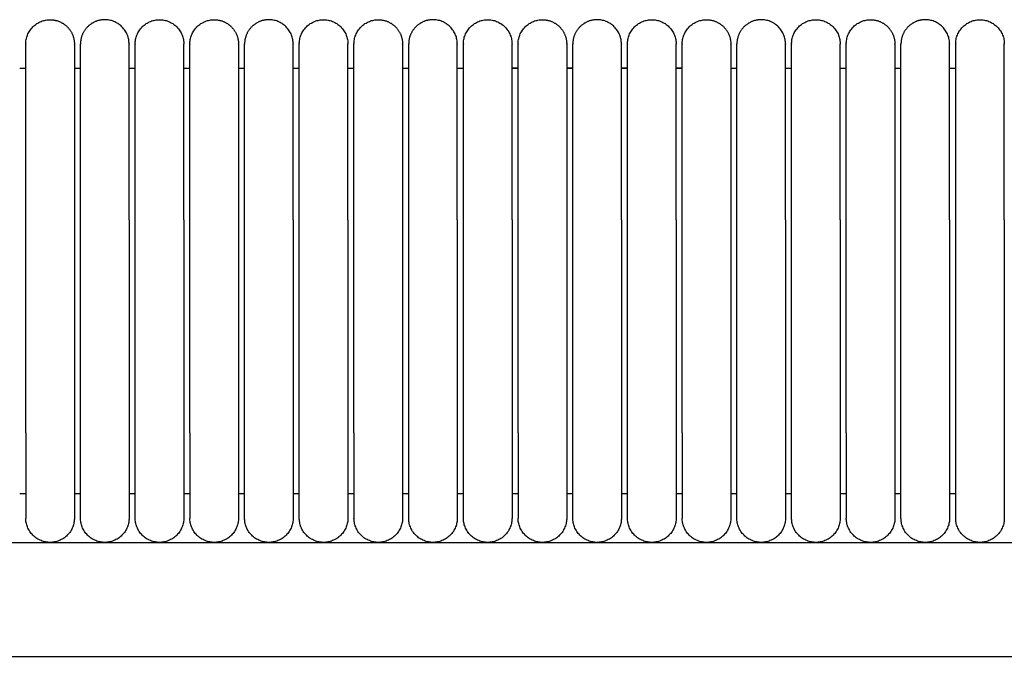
# Model space of a CAD drawing. Header units: millimetres. Extents: x -31695 to -19845, y -5614 to 7253.
# Tile 152 of 256: x -30543 to -30462, y 5436 to 5489. Entities that reach past the tile are written whole.
import ezdxf

# ---------------------------------------------------------------- set-up
doc = ezdxf.new("R2010")
doc.units = ezdxf.units.MM
doc.layers.add('2d', color=7, linetype='Continuous', true_color=0x000000)

msp = doc.modelspace()

# ---------------------------------------------------------------- linework, layer by layer
at = {"layer": '2d', "linetype": 'Continuous', "lineweight": -3}
msp.add_line((-31323.239, 5446.495), (-30409.135, 5446.495), dxfattribs=at)
for points, weights, knots in [([(-30542.204, 5487.495), (-30542.204, 5489.495), (-30540.204, 5489.495), (-30539.376, 5489.495), (-30538.79, 5488.909), (-30538.204, 5488.323), (-30538.204, 5487.495)], [1, 0.707106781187, 1, 0.853553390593, 0.853553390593, 0.853553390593, 1], [0, 0, 0, 4, 4, 5.656854, 5.656854, 7.313708, 7.313708, 7.313708]), ([(-30533.704, 5487.495), (-30533.704, 5489.495), (-30535.704, 5489.495), (-30536.533, 5489.495), (-30537.119, 5488.909), (-30537.704, 5488.323), (-30537.704, 5487.495)], [1, 0.707106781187, 1, 0.853553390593, 0.853553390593, 0.853553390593, 1], [0, 0, 0, 4, 4, 5.656854, 5.656854, 7.313708, 7.313708, 7.313708]), ([(-30533.204, 5487.495), (-30533.204, 5489.495), (-30531.204, 5489.495), (-30529.204, 5489.495), (-30529.204, 5487.495)], [1, 0.707106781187, 1, 0.707106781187, 1], [0, 0, 0, 1.570796, 1.570796, 3.141593, 3.141593, 3.141593]), ([(-30528.704, 5487.495), (-30528.704, 5489.495), (-30526.704, 5489.495), (-30525.876, 5489.495), (-30525.29, 5488.909), (-30524.704, 5488.323), (-30524.704, 5487.495)], [1, 0.707106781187, 1, 0.853553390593, 0.853553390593, 0.853553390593, 1], [0, 0, 0, 4, 4, 5.656854, 5.656854, 7.313708, 7.313708, 7.313708]), ([(-30520.204, 5487.495), (-30520.204, 5489.495), (-30522.204, 5489.495), (-30523.033, 5489.495), (-30523.619, 5488.909), (-30524.204, 5488.323), (-30524.204, 5487.495)], [1, 0.707106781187, 1, 0.853553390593, 0.853553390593, 0.853553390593, 1], [0, 0, 0, 4, 4, 5.656854, 5.656854, 7.313708, 7.313708, 7.313708]), ([(-30519.704, 5487.495), (-30519.704, 5489.495), (-30517.704, 5489.495), (-30515.704, 5489.495), (-30515.704, 5487.495)], [1, 0.707106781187, 1, 0.707106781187, 1], [0, 0, 0, 1.570796, 1.570796, 3.141593, 3.141593, 3.141593]), ([(-30515.204, 5487.495), (-30515.204, 5489.495), (-30513.204, 5489.495), (-30512.376, 5489.495), (-30511.79, 5488.909), (-30511.204, 5488.323), (-30511.204, 5487.495)], [1, 0.707106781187, 1, 0.853553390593, 0.853553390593, 0.853553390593, 1], [0, 0, 0, 4, 4, 5.656854, 5.656854, 7.313708, 7.313708, 7.313708]), ([(-30506.704, 5487.495), (-30506.704, 5489.495), (-30508.704, 5489.495), (-30509.533, 5489.495), (-30510.119, 5488.909), (-30510.704, 5488.323), (-30510.704, 5487.495)], [1, 0.707106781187, 1, 0.853553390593, 0.853553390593, 0.853553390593, 1], [0, 0, 0, 4, 4, 5.656854, 5.656854, 7.313708, 7.313708, 7.313708]), ([(-30506.204, 5487.495), (-30506.204, 5489.495), (-30504.204, 5489.495), (-30502.204, 5489.495), (-30502.204, 5487.495)], [1, 0.707106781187, 1, 0.707106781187, 1], [0, 0, 0, 1.570796, 1.570796, 3.141593, 3.141593, 3.141593]), ([(-30501.704, 5487.495), (-30501.704, 5489.495), (-30499.704, 5489.495), (-30498.876, 5489.495), (-30498.29, 5488.909), (-30497.704, 5488.323), (-30497.704, 5487.495)], [1, 0.707106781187, 1, 0.853553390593, 0.853553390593, 0.853553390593, 1], [0, 0, 0, 4, 4, 5.656854, 5.656854, 7.313708, 7.313708, 7.313708]), ([(-30493.204, 5487.495), (-30493.204, 5489.495), (-30495.204, 5489.495), (-30496.033, 5489.495), (-30496.619, 5488.909), (-30497.204, 5488.323), (-30497.204, 5487.495)], [1, 0.707106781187, 1, 0.853553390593, 0.853553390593, 0.853553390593, 1], [0, 0, 0, 4, 4, 5.656854, 5.656854, 7.313708, 7.313708, 7.313708]), ([(-30492.704, 5487.495), (-30492.704, 5489.495), (-30490.704, 5489.495), (-30488.704, 5489.495), (-30488.704, 5487.495)], [1, 0.707106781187, 1, 0.707106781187, 1], [0, 0, 0, 1.570796, 1.570796, 3.141593, 3.141593, 3.141593]), ([(-30488.204, 5487.495), (-30488.204, 5489.495), (-30486.204, 5489.495), (-30485.376, 5489.495), (-30484.79, 5488.909), (-30484.204, 5488.323), (-30484.204, 5487.495)], [1, 0.707106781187, 1, 0.853553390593, 0.853553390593, 0.853553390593, 1], [0, 0, 0, 4, 4, 5.656854, 5.656854, 7.313708, 7.313708, 7.313708]), ([(-30479.704, 5487.495), (-30479.704, 5489.495), (-30481.704, 5489.495), (-30482.533, 5489.495), (-30483.119, 5488.909), (-30483.704, 5488.323), (-30483.704, 5487.495)], [1, 0.707106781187, 1, 0.853553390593, 0.853553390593, 0.853553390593, 1], [0, 0, 0, 4, 4, 5.656854, 5.656854, 7.313708, 7.313708, 7.313708]), ([(-30479.204, 5487.495), (-30479.204, 5489.495), (-30477.204, 5489.495), (-30475.204, 5489.495), (-30475.204, 5487.495)], [1, 0.707106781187, 1, 0.707106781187, 1], [0, 0, 0, 1.570796, 1.570796, 3.141593, 3.141593, 3.141593]), ([(-30474.704, 5487.495), (-30474.704, 5489.495), (-30472.704, 5489.495), (-30471.876, 5489.495), (-30471.29, 5488.909), (-30470.704, 5488.323), (-30470.704, 5487.495)], [1, 0.707106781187, 1, 0.853553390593, 0.853553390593, 0.853553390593, 1], [0, 0, 0, 4, 4, 5.656854, 5.656854, 7.313708, 7.313708, 7.313708]), ([(-30466.204, 5487.495), (-30466.204, 5489.495), (-30468.204, 5489.495), (-30469.033, 5489.495), (-30469.619, 5488.909), (-30470.204, 5488.323), (-30470.204, 5487.495)], [1, 0.707106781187, 1, 0.853553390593, 0.853553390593, 0.853553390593, 1], [0, 0, 0, 4, 4, 5.656854, 5.656854, 7.313708, 7.313708, 7.313708]), ([(-30465.704, 5487.495), (-30465.704, 5489.495), (-30463.704, 5489.495), (-30461.704, 5489.495), (-30461.704, 5487.495)], [1, 0.707106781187, 1, 0.707106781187, 1], [0, 0, 0, 1.570796, 1.570796, 3.141593, 3.141593, 3.141593]), ([(-30542.204, 5473.034), (-30542.204, 5478.005), (-30542.204, 5481.519), (-30542.204, 5483.87), (-30542.204, 5484.676)], [1, 0.853553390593, 0.853553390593, 0.853553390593, 0.919067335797], [0, 0, 0, 9.941125, 9.941125, 16.590224, 16.590224, 16.590224]), ([(-30538.204, 5484.676), (-30538.204, 5483.87), (-30538.204, 5481.519), (-30538.204, 5478.005), (-30538.204, 5473.034)], [0.919067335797, 0.853553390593, 0.853553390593, 0.853553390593, 1], [3.292027, 3.292027, 3.292027, 9.941125, 9.941125, 19.882251, 19.882251, 19.882251]), ([(-30537.704, 5473.034), (-30537.704, 5478.005), (-30537.704, 5481.519), (-30537.704, 5483.87), (-30537.704, 5484.676)], [1, 0.853553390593, 0.853553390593, 0.853553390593, 0.919067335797], [0, 0, 0, 9.941125, 9.941125, 16.590224, 16.590224, 16.590224]), ([(-30533.704, 5473.034), (-30533.704, 5478.005), (-30533.704, 5481.519), (-30533.704, 5483.87), (-30533.704, 5484.676)], [1, 0.853553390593, 0.853553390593, 0.853553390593, 0.919067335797], [0, 0, 0, 9.941125, 9.941125, 16.590224, 16.590224, 16.590224]), ([(-30533.204, 5473.034), (-30533.204, 5478.005), (-30533.204, 5481.519), (-30533.204, 5483.87), (-30533.204, 5484.676)], [1, 0.853553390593, 0.853553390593, 0.853553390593, 0.919067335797], [0, 0, 0, 9.941125, 9.941125, 16.590224, 16.590224, 16.590224]), ([(-30529.204, 5473.034), (-30529.204, 5478.005), (-30529.204, 5481.519), (-30529.204, 5483.87), (-30529.204, 5484.676)], [1, 0.853553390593, 0.853553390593, 0.853553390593, 0.919067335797], [0, 0, 0, 9.941125, 9.941125, 16.590224, 16.590224, 16.590224]), ([(-30528.704, 5473.034), (-30528.704, 5478.005), (-30528.704, 5481.519), (-30528.704, 5483.87), (-30528.704, 5484.676)], [1, 0.853553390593, 0.853553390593, 0.853553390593, 0.919067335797], [0, 0, 0, 9.941125, 9.941125, 16.590224, 16.590224, 16.590224]), ([(-30524.704, 5484.676), (-30524.704, 5483.87), (-30524.704, 5481.519), (-30524.704, 5478.005), (-30524.704, 5473.034)], [0.919067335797, 0.853553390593, 0.853553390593, 0.853553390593, 1], [3.292027, 3.292027, 3.292027, 9.941125, 9.941125, 19.882251, 19.882251, 19.882251]), ([(-30524.204, 5473.034), (-30524.204, 5478.005), (-30524.204, 5481.519), (-30524.204, 5483.87), (-30524.204, 5484.676)], [1, 0.853553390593, 0.853553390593, 0.853553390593, 0.919067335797], [0, 0, 0, 9.941125, 9.941125, 16.590224, 16.590224, 16.590224]), ([(-30520.204, 5473.034), (-30520.204, 5478.005), (-30520.204, 5481.519), (-30520.204, 5483.87), (-30520.204, 5484.676)], [1, 0.853553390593, 0.853553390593, 0.853553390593, 0.919067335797], [0, 0, 0, 9.941125, 9.941125, 16.590224, 16.590224, 16.590224]), ([(-30519.704, 5473.034), (-30519.704, 5478.005), (-30519.704, 5481.519), (-30519.704, 5483.87), (-30519.704, 5484.676)], [1, 0.853553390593, 0.853553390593, 0.853553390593, 0.919067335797], [0, 0, 0, 9.941125, 9.941125, 16.590224, 16.590224, 16.590224]), ([(-30515.704, 5473.034), (-30515.704, 5478.005), (-30515.704, 5481.519), (-30515.704, 5483.87), (-30515.704, 5484.676)], [1, 0.853553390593, 0.853553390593, 0.853553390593, 0.919067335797], [0, 0, 0, 9.941125, 9.941125, 16.590224, 16.590224, 16.590224]), ([(-30515.204, 5473.034), (-30515.204, 5478.005), (-30515.204, 5481.519), (-30515.204, 5483.87), (-30515.204, 5484.676)], [1, 0.853553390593, 0.853553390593, 0.853553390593, 0.919067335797], [0, 0, 0, 9.941125, 9.941125, 16.590224, 16.590224, 16.590224]), ([(-30511.204, 5484.676), (-30511.204, 5483.87), (-30511.204, 5481.519), (-30511.204, 5478.005), (-30511.204, 5473.034)], [0.919067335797, 0.853553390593, 0.853553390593, 0.853553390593, 1], [3.292027, 3.292027, 3.292027, 9.941125, 9.941125, 19.882251, 19.882251, 19.882251]), ([(-30510.704, 5473.034), (-30510.704, 5478.005), (-30510.704, 5481.519), (-30510.704, 5483.87), (-30510.704, 5484.676)], [1, 0.853553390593, 0.853553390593, 0.853553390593, 0.919067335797], [0, 0, 0, 9.941125, 9.941125, 16.590224, 16.590224, 16.590224]), ([(-30506.704, 5473.034), (-30506.704, 5478.005), (-30506.704, 5481.519), (-30506.704, 5483.87), (-30506.704, 5484.676)], [1, 0.853553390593, 0.853553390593, 0.853553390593, 0.919067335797], [0, 0, 0, 9.941125, 9.941125, 16.590224, 16.590224, 16.590224]), ([(-30506.204, 5473.034), (-30506.204, 5478.005), (-30506.204, 5481.519), (-30506.204, 5483.87), (-30506.204, 5484.676)], [1, 0.853553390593, 0.853553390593, 0.853553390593, 0.919067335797], [0, 0, 0, 9.941125, 9.941125, 16.590224, 16.590224, 16.590224]), ([(-30502.204, 5473.034), (-30502.204, 5478.005), (-30502.204, 5481.519), (-30502.204, 5483.87), (-30502.204, 5484.676)], [1, 0.853553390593, 0.853553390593, 0.853553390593, 0.919067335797], [0, 0, 0, 9.941125, 9.941125, 16.590224, 16.590224, 16.590224]), ([(-30501.704, 5473.034), (-30501.704, 5478.005), (-30501.704, 5481.519), (-30501.704, 5483.87), (-30501.704, 5484.676)], [1, 0.853553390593, 0.853553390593, 0.853553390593, 0.919067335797], [0, 0, 0, 9.941125, 9.941125, 16.590224, 16.590224, 16.590224]), ([(-30497.704, 5484.676), (-30497.704, 5483.87), (-30497.704, 5481.519), (-30497.704, 5478.005), (-30497.704, 5473.034)], [0.919067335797, 0.853553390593, 0.853553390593, 0.853553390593, 1], [3.292027, 3.292027, 3.292027, 9.941125, 9.941125, 19.882251, 19.882251, 19.882251]), ([(-30497.204, 5473.034), (-30497.204, 5478.005), (-30497.204, 5481.519), (-30497.204, 5483.87), (-30497.204, 5484.676)], [1, 0.853553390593, 0.853553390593, 0.853553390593, 0.919067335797], [0, 0, 0, 9.941125, 9.941125, 16.590224, 16.590224, 16.590224]), ([(-30493.204, 5473.034), (-30493.204, 5478.005), (-30493.204, 5481.519), (-30493.204, 5483.87), (-30493.204, 5484.676)], [1, 0.853553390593, 0.853553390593, 0.853553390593, 0.919067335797], [0, 0, 0, 9.941125, 9.941125, 16.590224, 16.590224, 16.590224]), ([(-30492.704, 5473.034), (-30492.704, 5478.005), (-30492.704, 5481.519), (-30492.704, 5483.87), (-30492.704, 5484.676)], [1, 0.853553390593, 0.853553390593, 0.853553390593, 0.919067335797], [0, 0, 0, 9.941125, 9.941125, 16.590224, 16.590224, 16.590224]), ([(-30488.704, 5473.034), (-30488.704, 5478.005), (-30488.704, 5481.519), (-30488.704, 5483.87), (-30488.704, 5484.676)], [1, 0.853553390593, 0.853553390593, 0.853553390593, 0.919067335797], [0, 0, 0, 9.941125, 9.941125, 16.590224, 16.590224, 16.590224]), ([(-30488.204, 5473.034), (-30488.204, 5478.005), (-30488.204, 5481.519), (-30488.204, 5483.87), (-30488.204, 5484.676)], [1, 0.853553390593, 0.853553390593, 0.853553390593, 0.919067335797], [0, 0, 0, 9.941125, 9.941125, 16.590224, 16.590224, 16.590224]), ([(-30484.204, 5484.676), (-30484.204, 5483.87), (-30484.204, 5481.519), (-30484.204, 5478.005), (-30484.204, 5473.034)], [0.919067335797, 0.853553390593, 0.853553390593, 0.853553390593, 1], [3.292027, 3.292027, 3.292027, 9.941125, 9.941125, 19.882251, 19.882251, 19.882251]), ([(-30483.704, 5473.034), (-30483.704, 5478.005), (-30483.704, 5481.519), (-30483.704, 5483.87), (-30483.704, 5484.676)], [1, 0.853553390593, 0.853553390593, 0.853553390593, 0.919067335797], [0, 0, 0, 9.941125, 9.941125, 16.590224, 16.590224, 16.590224]), ([(-30479.704, 5473.034), (-30479.704, 5478.005), (-30479.704, 5481.519), (-30479.704, 5483.87), (-30479.704, 5484.676)], [1, 0.853553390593, 0.853553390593, 0.853553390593, 0.919067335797], [0, 0, 0, 9.941125, 9.941125, 16.590224, 16.590224, 16.590224]), ([(-30479.204, 5473.034), (-30479.204, 5478.005), (-30479.204, 5481.519), (-30479.204, 5483.87), (-30479.204, 5484.676)], [1, 0.853553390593, 0.853553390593, 0.853553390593, 0.919067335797], [0, 0, 0, 9.941125, 9.941125, 16.590224, 16.590224, 16.590224]), ([(-30475.204, 5473.034), (-30475.204, 5478.005), (-30475.204, 5481.519), (-30475.204, 5483.87), (-30475.204, 5484.676)], [1, 0.853553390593, 0.853553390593, 0.853553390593, 0.919067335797], [0, 0, 0, 9.941125, 9.941125, 16.590224, 16.590224, 16.590224]), ([(-30474.704, 5473.034), (-30474.704, 5478.005), (-30474.704, 5481.519), (-30474.704, 5483.87), (-30474.704, 5484.676)], [1, 0.853553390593, 0.853553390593, 0.853553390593, 0.919067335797], [0, 0, 0, 9.941125, 9.941125, 16.590224, 16.590224, 16.590224]), ([(-30470.704, 5484.676), (-30470.704, 5483.87), (-30470.704, 5481.519), (-30470.704, 5478.005), (-30470.704, 5473.034)], [0.919067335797, 0.853553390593, 0.853553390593, 0.853553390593, 1], [3.292027, 3.292027, 3.292027, 9.941125, 9.941125, 19.882251, 19.882251, 19.882251]), ([(-30470.204, 5473.034), (-30470.204, 5478.005), (-30470.204, 5481.519), (-30470.204, 5483.87), (-30470.204, 5484.676)], [1, 0.853553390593, 0.853553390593, 0.853553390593, 0.919067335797], [0, 0, 0, 9.941125, 9.941125, 16.590224, 16.590224, 16.590224]), ([(-30466.204, 5473.034), (-30466.204, 5478.005), (-30466.204, 5481.519), (-30466.204, 5483.87), (-30466.204, 5484.676)], [1, 0.853553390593, 0.853553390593, 0.853553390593, 0.919067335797], [0, 0, 0, 9.941125, 9.941125, 16.590224, 16.590224, 16.590224]), ([(-30465.704, 5473.034), (-30465.704, 5478.005), (-30465.704, 5481.519), (-30465.704, 5483.87), (-30465.704, 5484.676)], [1, 0.853553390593, 0.853553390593, 0.853553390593, 0.919067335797], [0, 0, 0, 9.941125, 9.941125, 16.590224, 16.590224, 16.590224]), ([(-30461.704, 5473.034), (-30461.704, 5478.005), (-30461.704, 5481.519), (-30461.704, 5483.87), (-30461.704, 5484.676)], [1, 0.853553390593, 0.853553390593, 0.853553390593, 0.919067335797], [0, 0, 0, 9.941125, 9.941125, 16.590224, 16.590224, 16.590224]), ([(-30542.204, 5455.495), (-30542.204, 5452.596), (-30542.204, 5450.545), (-30542.204, 5448.495), (-30542.204, 5448.495)], [1, 0.853553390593, 0.853553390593, 0.853553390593, 1], [0, 0, 0, 5.79899, 5.79899, 11.59798, 11.59798, 11.59798]), ([(-30538.204, 5455.495), (-30538.204, 5452.596), (-30538.204, 5450.545), (-30538.204, 5448.495), (-30538.204, 5448.495)], [1, 0.853553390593, 0.853553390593, 0.853553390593, 1], [0, 0, 0, 5.79899, 5.79899, 11.59798, 11.59798, 11.59798]), ([(-30537.704, 5448.495), (-30537.704, 5448.495), (-30537.704, 5450.545), (-30537.704, 5452.596), (-30537.704, 5455.495)], [1, 0.853553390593, 0.853553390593, 0.853553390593, 1], [0, 0, 0, 5.79899, 5.79899, 11.59798, 11.59798, 11.59798]), ([(-30533.704, 5455.495), (-30533.704, 5452.596), (-30533.704, 5450.545), (-30533.704, 5448.495), (-30533.704, 5448.495)], [1, 0.853553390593, 0.853553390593, 0.853553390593, 1], [0, 0, 0, 5.79899, 5.79899, 11.59798, 11.59798, 11.59798]), ([(-30533.204, 5448.495), (-30533.204, 5448.495), (-30533.204, 5450.545), (-30533.204, 5452.596), (-30533.204, 5455.495)], [1, 0.853553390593, 0.853553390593, 0.853553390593, 1], [0, 0, 0, 5.79899, 5.79899, 11.59798, 11.59798, 11.59798]), ([(-30529.204, 5455.495), (-30529.204, 5452.596), (-30529.204, 5450.545), (-30529.204, 5448.495), (-30529.204, 5448.495)], [1, 0.853553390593, 0.853553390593, 0.853553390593, 1], [0, 0, 0, 5.79899, 5.79899, 11.59798, 11.59798, 11.59798]), ([(-30528.704, 5455.495), (-30528.704, 5452.596), (-30528.704, 5450.545), (-30528.704, 5448.495), (-30528.704, 5448.495)], [1, 0.853553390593, 0.853553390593, 0.853553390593, 1], [0, 0, 0, 5.79899, 5.79899, 11.59798, 11.59798, 11.59798]), ([(-30524.704, 5455.495), (-30524.704, 5452.596), (-30524.704, 5450.545), (-30524.704, 5448.495), (-30524.704, 5448.495)], [1, 0.853553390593, 0.853553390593, 0.853553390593, 1], [0, 0, 0, 5.79899, 5.79899, 11.59798, 11.59798, 11.59798]), ([(-30524.204, 5448.495), (-30524.204, 5448.495), (-30524.204, 5450.545), (-30524.204, 5452.596), (-30524.204, 5455.495)], [1, 0.853553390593, 0.853553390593, 0.853553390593, 1], [0, 0, 0, 5.79899, 5.79899, 11.59798, 11.59798, 11.59798]), ([(-30520.204, 5455.495), (-30520.204, 5452.596), (-30520.204, 5450.545), (-30520.204, 5448.495), (-30520.204, 5448.495)], [1, 0.853553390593, 0.853553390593, 0.853553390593, 1], [0, 0, 0, 5.79899, 5.79899, 11.59798, 11.59798, 11.59798]), ([(-30519.704, 5448.495), (-30519.704, 5448.495), (-30519.704, 5450.545), (-30519.704, 5452.596), (-30519.704, 5455.495)], [1, 0.853553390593, 0.853553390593, 0.853553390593, 1], [0, 0, 0, 5.79899, 5.79899, 11.59798, 11.59798, 11.59798]), ([(-30515.704, 5455.495), (-30515.704, 5452.596), (-30515.704, 5450.545), (-30515.704, 5448.495), (-30515.704, 5448.495)], [1, 0.853553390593, 0.853553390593, 0.853553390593, 1], [0, 0, 0, 5.79899, 5.79899, 11.59798, 11.59798, 11.59798]), ([(-30515.204, 5455.495), (-30515.204, 5452.596), (-30515.204, 5450.545), (-30515.204, 5448.495), (-30515.204, 5448.495)], [1, 0.853553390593, 0.853553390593, 0.853553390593, 1], [0, 0, 0, 5.79899, 5.79899, 11.59798, 11.59798, 11.59798]), ([(-30511.204, 5455.495), (-30511.204, 5452.596), (-30511.204, 5450.545), (-30511.204, 5448.495), (-30511.204, 5448.495)], [1, 0.853553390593, 0.853553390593, 0.853553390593, 1], [0, 0, 0, 5.79899, 5.79899, 11.59798, 11.59798, 11.59798]), ([(-30510.704, 5448.495), (-30510.704, 5448.495), (-30510.704, 5450.545), (-30510.704, 5452.596), (-30510.704, 5455.495)], [1, 0.853553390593, 0.853553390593, 0.853553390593, 1], [0, 0, 0, 5.79899, 5.79899, 11.59798, 11.59798, 11.59798]), ([(-30506.704, 5455.495), (-30506.704, 5452.596), (-30506.704, 5450.545), (-30506.704, 5448.495), (-30506.704, 5448.495)], [1, 0.853553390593, 0.853553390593, 0.853553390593, 1], [0, 0, 0, 5.79899, 5.79899, 11.59798, 11.59798, 11.59798]), ([(-30506.204, 5448.495), (-30506.204, 5448.495), (-30506.204, 5450.545), (-30506.204, 5452.596), (-30506.204, 5455.495)], [1, 0.853553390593, 0.853553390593, 0.853553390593, 1], [0, 0, 0, 5.79899, 5.79899, 11.59798, 11.59798, 11.59798]), ([(-30502.204, 5455.495), (-30502.204, 5452.596), (-30502.204, 5450.545), (-30502.204, 5448.495), (-30502.204, 5448.495)], [1, 0.853553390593, 0.853553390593, 0.853553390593, 1], [0, 0, 0, 5.79899, 5.79899, 11.59798, 11.59798, 11.59798]), ([(-30501.704, 5455.495), (-30501.704, 5452.596), (-30501.704, 5450.545), (-30501.704, 5448.495), (-30501.704, 5448.495)], [1, 0.853553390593, 0.853553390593, 0.853553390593, 1], [0, 0, 0, 5.79899, 5.79899, 11.59798, 11.59798, 11.59798]), ([(-30497.704, 5455.495), (-30497.704, 5452.596), (-30497.704, 5450.545), (-30497.704, 5448.495), (-30497.704, 5448.495)], [1, 0.853553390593, 0.853553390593, 0.853553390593, 1], [0, 0, 0, 5.79899, 5.79899, 11.59798, 11.59798, 11.59798]), ([(-30497.204, 5448.495), (-30497.204, 5448.495), (-30497.204, 5450.545), (-30497.204, 5452.596), (-30497.204, 5455.495)], [1, 0.853553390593, 0.853553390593, 0.853553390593, 1], [0, 0, 0, 5.79899, 5.79899, 11.59798, 11.59798, 11.59798]), ([(-30493.204, 5455.495), (-30493.204, 5452.596), (-30493.204, 5450.545), (-30493.204, 5448.495), (-30493.204, 5448.495)], [1, 0.853553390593, 0.853553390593, 0.853553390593, 1], [0, 0, 0, 5.79899, 5.79899, 11.59798, 11.59798, 11.59798]), ([(-30492.704, 5448.495), (-30492.704, 5448.495), (-30492.704, 5450.545), (-30492.704, 5452.596), (-30492.704, 5455.495)], [1, 0.853553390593, 0.853553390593, 0.853553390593, 1], [0, 0, 0, 5.79899, 5.79899, 11.59798, 11.59798, 11.59798]), ([(-30488.704, 5455.495), (-30488.704, 5452.596), (-30488.704, 5450.545), (-30488.704, 5448.495), (-30488.704, 5448.495)], [1, 0.853553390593, 0.853553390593, 0.853553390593, 1], [0, 0, 0, 5.79899, 5.79899, 11.59798, 11.59798, 11.59798]), ([(-30488.204, 5455.495), (-30488.204, 5452.596), (-30488.204, 5450.545), (-30488.204, 5448.495), (-30488.204, 5448.495)], [1, 0.853553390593, 0.853553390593, 0.853553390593, 1], [0, 0, 0, 5.79899, 5.79899, 11.59798, 11.59798, 11.59798]), ([(-30484.204, 5455.495), (-30484.204, 5452.596), (-30484.204, 5450.545), (-30484.204, 5448.495), (-30484.204, 5448.495)], [1, 0.853553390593, 0.853553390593, 0.853553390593, 1], [0, 0, 0, 5.79899, 5.79899, 11.59798, 11.59798, 11.59798]), ([(-30483.704, 5448.495), (-30483.704, 5448.495), (-30483.704, 5450.545), (-30483.704, 5452.596), (-30483.704, 5455.495)], [1, 0.853553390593, 0.853553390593, 0.853553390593, 1], [0, 0, 0, 5.79899, 5.79899, 11.59798, 11.59798, 11.59798]), ([(-30479.704, 5455.495), (-30479.704, 5452.596), (-30479.704, 5450.545), (-30479.704, 5448.495), (-30479.704, 5448.495)], [1, 0.853553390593, 0.853553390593, 0.853553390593, 1], [0, 0, 0, 5.79899, 5.79899, 11.59798, 11.59798, 11.59798]), ([(-30479.204, 5448.495), (-30479.204, 5448.495), (-30479.204, 5450.545), (-30479.204, 5452.596), (-30479.204, 5455.495)], [1, 0.853553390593, 0.853553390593, 0.853553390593, 1], [0, 0, 0, 5.79899, 5.79899, 11.59798, 11.59798, 11.59798]), ([(-30475.204, 5455.495), (-30475.204, 5452.596), (-30475.204, 5450.545), (-30475.204, 5448.495), (-30475.204, 5448.495)], [1, 0.853553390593, 0.853553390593, 0.853553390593, 1], [0, 0, 0, 5.79899, 5.79899, 11.59798, 11.59798, 11.59798]), ([(-30474.704, 5455.495), (-30474.704, 5452.596), (-30474.704, 5450.545), (-30474.704, 5448.495), (-30474.704, 5448.495)], [1, 0.853553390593, 0.853553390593, 0.853553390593, 1], [0, 0, 0, 5.79899, 5.79899, 11.59798, 11.59798, 11.59798]), ([(-30470.704, 5455.495), (-30470.704, 5452.596), (-30470.704, 5450.545), (-30470.704, 5448.495), (-30470.704, 5448.495)], [1, 0.853553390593, 0.853553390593, 0.853553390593, 1], [0, 0, 0, 5.79899, 5.79899, 11.59798, 11.59798, 11.59798]), ([(-30470.204, 5448.495), (-30470.204, 5448.495), (-30470.204, 5450.545), (-30470.204, 5452.596), (-30470.204, 5455.495)], [1, 0.853553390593, 0.853553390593, 0.853553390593, 1], [0, 0, 0, 5.79899, 5.79899, 11.59798, 11.59798, 11.59798]), ([(-30466.204, 5455.495), (-30466.204, 5452.596), (-30466.204, 5450.545), (-30466.204, 5448.495), (-30466.204, 5448.495)], [1, 0.853553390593, 0.853553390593, 0.853553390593, 1], [0, 0, 0, 5.79899, 5.79899, 11.59798, 11.59798, 11.59798]), ([(-30465.704, 5448.495), (-30465.704, 5448.495), (-30465.704, 5450.545), (-30465.704, 5452.596), (-30465.704, 5455.495)], [1, 0.853553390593, 0.853553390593, 0.853553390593, 1], [0, 0, 0, 5.79899, 5.79899, 11.59798, 11.59798, 11.59798]), ([(-30461.704, 5455.495), (-30461.704, 5452.596), (-30461.704, 5450.545), (-30461.704, 5448.495), (-30461.704, 5448.495)], [1, 0.853553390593, 0.853553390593, 0.853553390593, 1], [0, 0, 0, 5.79899, 5.79899, 11.59798, 11.59798, 11.59798]), ([(-30538.204, 5448.495), (-30538.204, 5446.495), (-30540.204, 5446.495), (-30542.204, 5446.495), (-30542.204, 5448.495)], [1, 0.707106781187, 1, 0.707106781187, 1], [0, 0, 0, 1.570796, 1.570796, 3.141593, 3.141593, 3.141593]), ([(-30533.704, 5448.495), (-30533.704, 5446.495), (-30535.704, 5446.495), (-30537.704, 5446.495), (-30537.704, 5448.495)], [1, 0.707106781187, 1, 0.707106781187, 1], [-3.141593, -3.141593, -3.141593, -1.570796, -1.570796, 0, 0, 0]), ([(-30529.204, 5448.495), (-30529.204, 5446.495), (-30531.204, 5446.495), (-30533.204, 5446.495), (-30533.204, 5448.495)], [1, 0.707106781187, 1, 0.707106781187, 1], [6.283185, 6.283185, 6.283185, 9.424778, 9.424778, 12.566371, 12.566371, 12.566371]), ([(-30524.704, 5448.495), (-30524.704, 5446.495), (-30526.704, 5446.495), (-30528.704, 5446.495), (-30528.704, 5448.495)], [1, 0.707106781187, 1, 0.707106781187, 1], [0, 0, 0, 1.570796, 1.570796, 3.141593, 3.141593, 3.141593]), ([(-30520.204, 5448.495), (-30520.204, 5446.495), (-30522.204, 5446.495), (-30524.204, 5446.495), (-30524.204, 5448.495)], [1, 0.707106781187, 1, 0.707106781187, 1], [-3.141593, -3.141593, -3.141593, -1.570796, -1.570796, 0, 0, 0]), ([(-30515.704, 5448.495), (-30515.704, 5446.495), (-30517.704, 5446.495), (-30519.704, 5446.495), (-30519.704, 5448.495)], [1, 0.707106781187, 1, 0.707106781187, 1], [6.283185, 6.283185, 6.283185, 9.424778, 9.424778, 12.566371, 12.566371, 12.566371]), ([(-30511.204, 5448.495), (-30511.204, 5446.495), (-30513.204, 5446.495), (-30515.204, 5446.495), (-30515.204, 5448.495)], [1, 0.707106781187, 1, 0.707106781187, 1], [0, 0, 0, 1.570796, 1.570796, 3.141593, 3.141593, 3.141593]), ([(-30506.704, 5448.495), (-30506.704, 5446.495), (-30508.704, 5446.495), (-30510.704, 5446.495), (-30510.704, 5448.495)], [1, 0.707106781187, 1, 0.707106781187, 1], [-3.141593, -3.141593, -3.141593, -1.570796, -1.570796, 0, 0, 0]), ([(-30502.204, 5448.495), (-30502.204, 5446.495), (-30504.204, 5446.495), (-30506.204, 5446.495), (-30506.204, 5448.495)], [1, 0.707106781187, 1, 0.707106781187, 1], [6.283185, 6.283185, 6.283185, 9.424778, 9.424778, 12.566371, 12.566371, 12.566371]), ([(-30497.704, 5448.495), (-30497.704, 5446.495), (-30499.704, 5446.495), (-30501.704, 5446.495), (-30501.704, 5448.495)], [1, 0.707106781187, 1, 0.707106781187, 1], [0, 0, 0, 1.570796, 1.570796, 3.141593, 3.141593, 3.141593]), ([(-30493.204, 5448.495), (-30493.204, 5446.495), (-30495.204, 5446.495), (-30497.204, 5446.495), (-30497.204, 5448.495)], [1, 0.707106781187, 1, 0.707106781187, 1], [-3.141593, -3.141593, -3.141593, -1.570796, -1.570796, 0, 0, 0]), ([(-30488.704, 5448.495), (-30488.704, 5446.495), (-30490.704, 5446.495), (-30492.704, 5446.495), (-30492.704, 5448.495)], [1, 0.707106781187, 1, 0.707106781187, 1], [6.283185, 6.283185, 6.283185, 9.424778, 9.424778, 12.566371, 12.566371, 12.566371]), ([(-30484.204, 5448.495), (-30484.204, 5446.495), (-30486.204, 5446.495), (-30488.204, 5446.495), (-30488.204, 5448.495)], [1, 0.707106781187, 1, 0.707106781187, 1], [0, 0, 0, 1.570796, 1.570796, 3.141593, 3.141593, 3.141593]), ([(-30479.704, 5448.495), (-30479.704, 5446.495), (-30481.704, 5446.495), (-30483.704, 5446.495), (-30483.704, 5448.495)], [1, 0.707106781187, 1, 0.707106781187, 1], [-3.141593, -3.141593, -3.141593, -1.570796, -1.570796, 0, 0, 0]), ([(-30475.204, 5448.495), (-30475.204, 5446.495), (-30477.204, 5446.495), (-30479.204, 5446.495), (-30479.204, 5448.495)], [1, 0.707106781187, 1, 0.707106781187, 1], [6.283185, 6.283185, 6.283185, 9.424778, 9.424778, 12.566371, 12.566371, 12.566371]), ([(-30470.704, 5448.495), (-30470.704, 5446.495), (-30472.704, 5446.495), (-30474.704, 5446.495), (-30474.704, 5448.495)], [1, 0.707106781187, 1, 0.707106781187, 1], [0, 0, 0, 1.570796, 1.570796, 3.141593, 3.141593, 3.141593]), ([(-30466.204, 5448.495), (-30466.204, 5446.495), (-30468.204, 5446.495), (-30470.204, 5446.495), (-30470.204, 5448.495)], [1, 0.707106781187, 1, 0.707106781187, 1], [-3.141593, -3.141593, -3.141593, -1.570796, -1.570796, 0, 0, 0]), ([(-30461.704, 5448.495), (-30461.704, 5446.495), (-30463.704, 5446.495), (-30465.704, 5446.495), (-30465.704, 5448.495)], [1, 0.707106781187, 1, 0.707106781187, 1], [6.283185, 6.283185, 6.283185, 9.424778, 9.424778, 12.566371, 12.566371, 12.566371])]:
    msp.add_rational_spline(points, weights, degree=2, knots=knots, dxfattribs=at)
for points, weights in [([(-30542.204, 5484.676), (-30542.204, 5487.495), (-30542.204, 5487.495)], [0.919067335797, 0.951503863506, 1]), ([(-30538.204, 5487.495), (-30538.204, 5487.495), (-30538.204, 5484.676)], [1, 0.951503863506, 0.919067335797]), ([(-30537.704, 5484.676), (-30537.704, 5487.495), (-30537.704, 5487.495)], [0.919067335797, 0.951503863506, 1]), ([(-30533.704, 5484.676), (-30533.704, 5487.495), (-30533.704, 5487.495)], [0.919067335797, 0.951503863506, 1]), ([(-30533.204, 5484.676), (-30533.204, 5487.495), (-30533.204, 5487.495)], [0.919067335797, 0.951503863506, 1]), ([(-30529.204, 5484.676), (-30529.204, 5487.495), (-30529.204, 5487.495)], [0.919067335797, 0.951503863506, 1]), ([(-30528.704, 5484.676), (-30528.704, 5487.495), (-30528.704, 5487.495)], [0.919067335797, 0.951503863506, 1]), ([(-30524.704, 5487.495), (-30524.704, 5487.495), (-30524.704, 5484.676)], [1, 0.951503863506, 0.919067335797]), ([(-30524.204, 5484.676), (-30524.204, 5487.495), (-30524.204, 5487.495)], [0.919067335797, 0.951503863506, 1]), ([(-30520.204, 5484.676), (-30520.204, 5487.495), (-30520.204, 5487.495)], [0.919067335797, 0.951503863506, 1]), ([(-30519.704, 5484.676), (-30519.704, 5487.495), (-30519.704, 5487.495)], [0.919067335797, 0.951503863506, 1]), ([(-30515.704, 5484.676), (-30515.704, 5487.495), (-30515.704, 5487.495)], [0.919067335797, 0.951503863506, 1]), ([(-30515.204, 5484.676), (-30515.204, 5487.495), (-30515.204, 5487.495)], [0.919067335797, 0.951503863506, 1]), ([(-30511.204, 5487.495), (-30511.204, 5487.495), (-30511.204, 5484.676)], [1, 0.951503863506, 0.919067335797]), ([(-30510.704, 5484.676), (-30510.704, 5487.495), (-30510.704, 5487.495)], [0.919067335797, 0.951503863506, 1]), ([(-30506.704, 5484.676), (-30506.704, 5487.495), (-30506.704, 5487.495)], [0.919067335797, 0.951503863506, 1]), ([(-30506.204, 5484.676), (-30506.204, 5487.495), (-30506.204, 5487.495)], [0.919067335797, 0.951503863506, 1]), ([(-30502.204, 5484.676), (-30502.204, 5487.495), (-30502.204, 5487.495)], [0.919067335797, 0.951503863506, 1]), ([(-30501.704, 5484.676), (-30501.704, 5487.495), (-30501.704, 5487.495)], [0.919067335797, 0.951503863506, 1]), ([(-30497.704, 5487.495), (-30497.704, 5487.495), (-30497.704, 5484.676)], [1, 0.951503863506, 0.919067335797]), ([(-30497.204, 5484.676), (-30497.204, 5487.495), (-30497.204, 5487.495)], [0.919067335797, 0.951503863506, 1]), ([(-30493.204, 5484.676), (-30493.204, 5487.495), (-30493.204, 5487.495)], [0.919067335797, 0.951503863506, 1]), ([(-30492.704, 5484.676), (-30492.704, 5487.495), (-30492.704, 5487.495)], [0.919067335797, 0.951503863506, 1]), ([(-30488.704, 5484.676), (-30488.704, 5487.495), (-30488.704, 5487.495)], [0.919067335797, 0.951503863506, 1]), ([(-30488.204, 5484.676), (-30488.204, 5487.495), (-30488.204, 5487.495)], [0.919067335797, 0.951503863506, 1]), ([(-30484.204, 5487.495), (-30484.204, 5487.495), (-30484.204, 5484.676)], [1, 0.951503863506, 0.919067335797]), ([(-30483.704, 5484.676), (-30483.704, 5487.495), (-30483.704, 5487.495)], [0.919067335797, 0.951503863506, 1]), ([(-30479.704, 5484.676), (-30479.704, 5487.495), (-30479.704, 5487.495)], [0.919067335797, 0.951503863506, 1]), ([(-30479.204, 5484.676), (-30479.204, 5487.495), (-30479.204, 5487.495)], [0.919067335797, 0.951503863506, 1]), ([(-30475.204, 5484.676), (-30475.204, 5487.495), (-30475.204, 5487.495)], [0.919067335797, 0.951503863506, 1]), ([(-30474.704, 5484.676), (-30474.704, 5487.495), (-30474.704, 5487.495)], [0.919067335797, 0.951503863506, 1]), ([(-30470.704, 5487.495), (-30470.704, 5487.495), (-30470.704, 5484.676)], [1, 0.951503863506, 0.919067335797]), ([(-30470.204, 5484.676), (-30470.204, 5487.495), (-30470.204, 5487.495)], [0.919067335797, 0.951503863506, 1]), ([(-30466.204, 5484.676), (-30466.204, 5487.495), (-30466.204, 5487.495)], [0.919067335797, 0.951503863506, 1]), ([(-30465.704, 5484.676), (-30465.704, 5487.495), (-30465.704, 5487.495)], [0.919067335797, 0.951503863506, 1]), ([(-30461.704, 5484.676), (-30461.704, 5487.495), (-30461.704, 5487.495)], [0.919067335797, 0.951503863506, 1])]:
    msp.add_rational_spline(points, weights, degree=2, dxfattribs=at)
for points in [[(-30542.704, 5485.495), (-30542.454, 5485.495), (-30542.204, 5485.495)], [(-30538.204, 5485.495), (-30537.954, 5485.495), (-30537.704, 5485.495)], [(-30533.704, 5485.495), (-30533.454, 5485.495), (-30533.204, 5485.495)], [(-30529.204, 5485.495), (-30528.954, 5485.495), (-30528.704, 5485.495)], [(-30524.704, 5485.495), (-30524.454, 5485.495), (-30524.204, 5485.495)], [(-30520.204, 5485.495), (-30519.954, 5485.495), (-30519.703, 5485.495)], [(-30515.704, 5485.495), (-30515.454, 5485.495), (-30515.204, 5485.495)], [(-30511.204, 5485.495), (-30510.954, 5485.495), (-30510.704, 5485.495)], [(-30506.704, 5485.495), (-30506.454, 5485.495), (-30506.204, 5485.495)], [(-30502.204, 5485.495), (-30501.954, 5485.495), (-30501.704, 5485.495)], [(-30501.704, 5485.495), (-30501.954, 5485.495), (-30502.204, 5485.495)], [(-30497.704, 5485.495), (-30497.454, 5485.495), (-30497.204, 5485.495)], [(-30497.204, 5485.495), (-30497.454, 5485.495), (-30497.704, 5485.495)], [(-30493.204, 5485.495), (-30492.954, 5485.495), (-30492.704, 5485.495)], [(-30492.704, 5485.495), (-30492.954, 5485.495), (-30493.204, 5485.495)], [(-30488.704, 5485.495), (-30488.454, 5485.495), (-30488.204, 5485.495)], [(-30488.204, 5485.495), (-30488.454, 5485.495), (-30488.704, 5485.495)], [(-30484.204, 5485.495), (-30483.954, 5485.495), (-30483.704, 5485.495)], [(-30479.704, 5485.495), (-30479.454, 5485.495), (-30479.204, 5485.495)], [(-30475.204, 5485.495), (-30474.954, 5485.495), (-30474.704, 5485.495)], [(-30470.704, 5485.495), (-30470.454, 5485.495), (-30470.204, 5485.495)], [(-30466.204, 5485.495), (-30465.954, 5485.495), (-30465.704, 5485.495)], [(-30542.204, 5455.495), (-30542.204, 5464.265), (-30542.204, 5473.034)], [(-30538.204, 5473.034), (-30538.204, 5464.265), (-30538.204, 5455.495)], [(-30537.704, 5455.495), (-30537.704, 5464.265), (-30537.704, 5473.034)], [(-30533.704, 5473.034), (-30533.704, 5464.265), (-30533.704, 5455.495)], [(-30533.204, 5455.495), (-30533.204, 5464.265), (-30533.204, 5473.034)], [(-30529.204, 5473.034), (-30529.204, 5464.265), (-30529.204, 5455.495)], [(-30528.704, 5455.495), (-30528.704, 5464.265), (-30528.704, 5473.034)], [(-30524.704, 5473.034), (-30524.704, 5464.265), (-30524.704, 5455.495)], [(-30524.204, 5455.495), (-30524.204, 5464.265), (-30524.204, 5473.034)], [(-30520.204, 5473.034), (-30520.204, 5464.265), (-30520.204, 5455.495)], [(-30519.704, 5455.495), (-30519.704, 5464.265), (-30519.704, 5473.034)], [(-30515.704, 5473.034), (-30515.704, 5464.265), (-30515.704, 5455.495)], [(-30515.204, 5455.495), (-30515.204, 5464.265), (-30515.204, 5473.034)], [(-30511.204, 5473.034), (-30511.204, 5464.265), (-30511.204, 5455.495)], [(-30510.704, 5455.495), (-30510.704, 5464.265), (-30510.704, 5473.034)], [(-30506.704, 5473.034), (-30506.704, 5464.265), (-30506.704, 5455.495)], [(-30506.204, 5455.495), (-30506.204, 5464.265), (-30506.204, 5473.034)], [(-30502.204, 5473.034), (-30502.204, 5464.265), (-30502.204, 5455.495)], [(-30501.704, 5455.495), (-30501.704, 5464.265), (-30501.704, 5473.034)], [(-30497.704, 5473.034), (-30497.704, 5464.265), (-30497.704, 5455.495)], [(-30497.204, 5455.495), (-30497.204, 5464.265), (-30497.204, 5473.034)], [(-30493.204, 5473.034), (-30493.204, 5464.265), (-30493.204, 5455.495)], [(-30492.704, 5455.495), (-30492.704, 5464.265), (-30492.704, 5473.034)], [(-30488.704, 5473.034), (-30488.704, 5464.265), (-30488.704, 5455.495)], [(-30488.204, 5455.495), (-30488.204, 5464.265), (-30488.204, 5473.034)], [(-30484.204, 5473.034), (-30484.204, 5464.265), (-30484.204, 5455.495)], [(-30483.704, 5455.495), (-30483.704, 5464.265), (-30483.704, 5473.034)], [(-30479.704, 5473.034), (-30479.704, 5464.265), (-30479.704, 5455.495)], [(-30479.204, 5455.495), (-30479.204, 5464.265), (-30479.204, 5473.034)], [(-30475.204, 5473.034), (-30475.204, 5464.265), (-30475.204, 5455.495)], [(-30474.704, 5455.495), (-30474.704, 5464.265), (-30474.704, 5473.034)], [(-30470.704, 5473.034), (-30470.704, 5464.265), (-30470.704, 5455.495)], [(-30470.204, 5455.495), (-30470.204, 5464.265), (-30470.204, 5473.034)], [(-30466.204, 5473.034), (-30466.204, 5464.265), (-30466.204, 5455.495)], [(-30465.704, 5455.495), (-30465.704, 5464.265), (-30465.704, 5473.034)], [(-30461.704, 5473.034), (-30461.704, 5464.265), (-30461.704, 5455.495)], [(-30542.204, 5450.495), (-30542.454, 5450.495), (-30542.704, 5450.495)], [(-30537.704, 5450.495), (-30537.954, 5450.495), (-30538.204, 5450.495)], [(-30533.204, 5450.495), (-30533.454, 5450.495), (-30533.704, 5450.495)], [(-30528.704, 5450.495), (-30528.954, 5450.495), (-30529.204, 5450.495)], [(-30524.204, 5450.495), (-30524.454, 5450.495), (-30524.704, 5450.495)], [(-30519.704, 5450.495), (-30519.954, 5450.495), (-30520.204, 5450.495)], [(-30515.204, 5450.495), (-30515.454, 5450.495), (-30515.704, 5450.495)], [(-30510.704, 5450.495), (-30510.954, 5450.495), (-30511.204, 5450.495)], [(-30506.204, 5450.495), (-30506.454, 5450.495), (-30506.704, 5450.495)], [(-30501.704, 5450.495), (-30501.954, 5450.495), (-30502.204, 5450.495)], [(-30497.204, 5450.495), (-30497.454, 5450.495), (-30497.704, 5450.495)], [(-30492.704, 5450.495), (-30492.954, 5450.495), (-30493.204, 5450.495)], [(-30488.204, 5450.495), (-30488.454, 5450.495), (-30488.704, 5450.495)], [(-30483.704, 5450.495), (-30483.954, 5450.495), (-30484.204, 5450.495)], [(-30479.204, 5450.495), (-30479.454, 5450.495), (-30479.704, 5450.495)], [(-30474.704, 5450.495), (-30474.954, 5450.495), (-30475.204, 5450.495)], [(-30470.204, 5450.495), (-30470.454, 5450.495), (-30470.704, 5450.495)], [(-30465.704, 5450.495), (-30465.954, 5450.495), (-30466.204, 5450.495)]]:
    msp.add_open_spline(points, degree=2, dxfattribs=at)
msp.add_open_spline([(-31338.393, 5436.133), (-31337.388, 5436.26), (-31336.378, 5436.366), (-31335.367, 5436.456), (-31334.28, 5436.553), (-31333.193, 5436.631), (-31332.102, 5436.697), (-31330.934, 5436.767), (-31329.767, 5436.823), (-31328.597, 5436.868), (-31327.348, 5436.917), (-31326.1, 5436.954), (-31324.849, 5436.983), (-31323.52, 5437.014), (-31322.19, 5437.036), (-31320.86, 5437.052), (-31319.451, 5437.07), (-31318.041, 5437.08), (-31316.632, 5437.088), (-31313.575, 5437.104), (-31310.517, 5437.103), (-31307.458, 5437.103), (-31303.191, 5437.103), (-31298.924, 5437.103), (-31294.655, 5437.103), (-31289.904, 5437.103), (-31285.151, 5437.103), (-31280.399, 5437.103), (-31275.179, 5437.103), (-31269.958, 5437.103), (-31264.738, 5437.103), (-31259.063, 5437.103), (-31253.389, 5437.103), (-31247.714, 5437.103), (-31241.601, 5437.103), (-31235.489, 5437.103), (-31229.376, 5437.103), (-31222.841, 5437.103), (-31216.307, 5437.103), (-31209.772, 5437.103), (-31202.831, 5437.103), (-31195.889, 5437.103), (-31188.948, 5437.103), (-31181.615, 5437.103), (-31174.283, 5437.103), (-31166.95, 5437.103), (-31151.175, 5437.103), (-31135.401, 5437.103), (-31119.625, 5437.103), (-31102.474, 5437.103), (-31085.322, 5437.103), (-31068.17, 5437.103), (-31049.769, 5437.103), (-31031.367, 5437.103), (-31012.965, 5437.103), (-30993.437, 5437.103), (-30973.909, 5437.103), (-30954.381, 5437.103), (-30933.851, 5437.103), (-30913.321, 5437.103), (-30892.791, 5437.103), (-30871.386, 5437.103), (-30849.982, 5437.103), (-30828.577, 5437.103), (-30783.641, 5437.103), (-30738.705, 5437.103), (-30693.769, 5437.103), (-30598.891, 5437.103), (-30504.013, 5437.103), (-30409.135, 5437.103)], degree=3, knots=[0, 0, 0, 0, 3.059497, 3.059497, 3.059497, 6.346325, 6.346325, 6.346325, 9.866136, 9.866136, 9.866136, 13.623772, 13.623772, 13.623772, 17.62104, 17.62104, 17.62104, 21.854917, 21.854917, 21.854917, 31.038067, 31.038067, 31.038067, 43.848502, 43.848502, 43.848502, 58.111246, 58.111246, 58.111246, 73.776623, 73.776623, 73.776623, 90.803444, 90.803444, 90.803444, 109.143767, 109.143767, 109.143767, 128.749405, 128.749405, 128.749405, 149.5746, 149.5746, 149.5746, 171.573115, 171.573115, 171.573115, 218.898416, 218.898416, 218.898416, 270.353879, 270.353879, 270.353879, 325.558898, 325.558898, 325.558898, 384.143317, 384.143317, 384.143317, 445.73322, 445.73322, 445.73322, 509.947216, 509.947216, 509.947216, 644.755203, 644.755203, 644.755203, 929.390648, 929.390648, 929.390648, 929.390648], dxfattribs=at)

doc.saveas('drawing.dxf')
